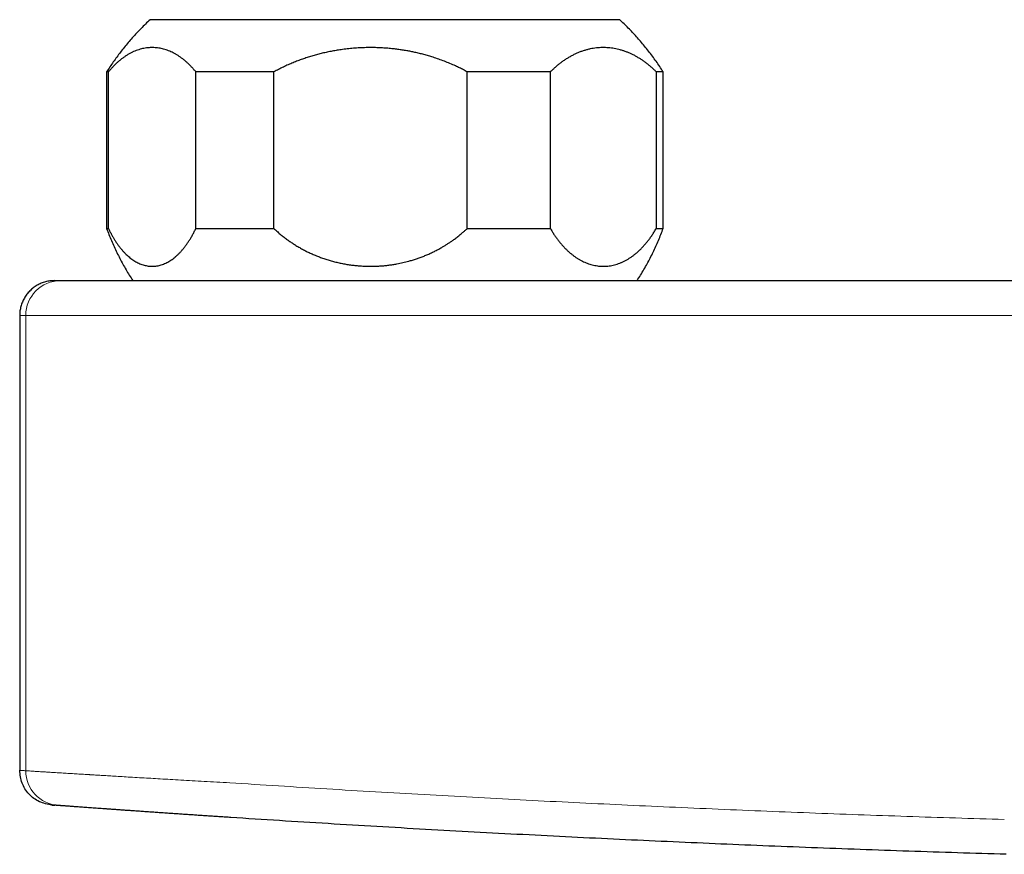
# Model space of a CAD drawing. Header units: millimetres. Extents: x 8 to 693, y 12 to 484.
# Tile 8 of 46: x 266 to 322, y 258 to 306. Entities that reach past the tile are written whole.
import ezdxf

# ---------------------------------------------------------------- set-up
doc = ezdxf.new("R2010")
doc.units = ezdxf.units.MM

msp = doc.modelspace()

# ---------------------------------------------------------------- linework, layer by layer
at = {"color": 7, "linetype": 'Continuous', "lineweight": 30}
for p, q in [((300, 305.942), (273, 305.942)), ((270.5, 302.942), (270.5, 293.942)), ((270.602, 302.942), (270.5, 302.942)), ((270.602, 293.942), (270.602, 302.942)), ((280.114, 302.942), (275.63, 302.942)), ((275.63, 293.942), (275.63, 302.942)), ((280.114, 293.942), (280.114, 302.942)), ((296.012, 302.942), (291.233, 302.942)), ((291.233, 293.942), (291.233, 302.942)), ((296.012, 293.942), (296.012, 302.942)), ((302.5, 302.942), (302.103, 302.942)), ((302.103, 302.942), (302.103, 293.942)), ((302.5, 293.942), (302.5, 302.942)), ((270.5, 293.942), (270.602, 293.942)), ((275.63, 293.942), (280.114, 293.942)), ((291.233, 293.942), (296.012, 293.942)), ((302.103, 293.942), (302.5, 293.942)), ((267.5, 290.942), (267.841, 290.942)), ((267.841, 290.942), (277.766, 290.942)), ((277.766, 290.942), (328.189, 290.942)), ((265.5, 288.942), (265.5, 262.798))]:
    msp.add_line(p, q, dxfattribs=at)
at = {"color": 252, "linetype": 'Continuous', "lineweight": 0}
for p, q in [((265.851, 288.942), (265.5, 288.942)), ((277.581, 288.942), (265.851, 288.942)), ((265.851, 288.942), (265.851, 262.773)), ((328.093, 288.942), (277.581, 288.942))]:
    msp.add_line(p, q, dxfattribs=at)
for centre, radius, start, end in [((267.846, 288.947), 1.995, 90.1456, 180.1423), ((267.845, 262.767), 1.994, 179.8247, 265.6523)]:
    msp.add_arc(centre, radius, start, end, dxfattribs=at)
at = {"color": 7, "linetype": 'Continuous', "lineweight": 30}
for points, knots in [([(273, 305.942), (272.911, 305.859), (272.733, 305.692), (272.474, 305.434), (272.221, 305.17), (271.975, 304.9), (271.735, 304.624), (271.506, 304.348), (271.289, 304.072), (271.082, 303.796), (270.881, 303.516), (270.686, 303.232), (270.562, 303.038), (270.5, 302.942)], [0, 0, 0, 0, 0.093333, 0.186666, 0.279999, 0.373332, 0.466666, 0.56, 0.648, 0.736, 0.824, 0.912, 1, 1, 1, 1]), ([(302.5, 302.942), (302.434, 303.044), (302.302, 303.249), (302.095, 303.551), (301.881, 303.847), (301.66, 304.138), (301.432, 304.424), (301.202, 304.698), (300.969, 304.962), (300.736, 305.216), (300.496, 305.464), (300.252, 305.706), (300.084, 305.863), (300, 305.942)], [0, 0, 0, 0, 0.093333, 0.186666, 0.279999, 0.373332, 0.466666, 0.56, 0.648, 0.736, 0.824, 0.912, 1, 1, 1, 1]), ([(275.63, 302.942), (275.59, 302.99), (275.509, 303.086), (275.386, 303.221), (275.262, 303.348), (275.135, 303.468), (275.007, 303.581), (274.876, 303.686), (274.743, 303.785), (274.607, 303.876), (274.471, 303.959), (274.333, 304.034), (274.195, 304.1), (274.056, 304.158), (273.917, 304.208), (273.778, 304.25), (273.638, 304.284), (273.497, 304.31), (273.356, 304.328), (273.215, 304.337), (273.075, 304.339), (272.933, 304.332), (272.788, 304.318), (272.641, 304.294), (272.495, 304.261), (272.348, 304.219), (272.2, 304.168), (272.051, 304.106), (271.903, 304.036), (271.756, 303.956), (271.609, 303.866), (271.464, 303.767), (271.322, 303.659), (271.188, 303.549), (271.063, 303.436), (270.945, 303.323), (270.829, 303.203), (270.715, 303.076), (270.64, 302.987), (270.602, 302.942)], [0, 0, 0, 0, 0.026202, 0.052415, 0.078628, 0.104831, 0.131243, 0.157655, 0.184648, 0.211661, 0.238683, 0.265706, 0.29272, 0.319714, 0.346572, 0.373439, 0.400306, 0.427164, 0.454209, 0.481255, 0.507932, 0.534609, 0.562673, 0.590747, 0.61882, 0.646883, 0.675749, 0.704626, 0.733503, 0.762368, 0.791478, 0.820589, 0.849229, 0.877869, 0.902287, 0.926718, 0.951152, 0.975582, 1, 1, 1, 1]), ([(291.233, 302.942), (291.159, 302.982), (291.011, 303.062), (290.785, 303.176), (290.529, 303.298), (290.241, 303.425), (289.921, 303.555), (289.597, 303.675), (289.292, 303.778), (289.008, 303.865), (288.745, 303.938), (288.48, 304.006), (288.226, 304.064), (287.983, 304.115), (287.744, 304.159), (287.496, 304.2), (287.24, 304.237), (286.964, 304.27), (286.67, 304.298), (286.357, 304.32), (286.043, 304.334), (285.729, 304.339), (285.4, 304.336), (285.055, 304.324), (284.695, 304.3), (284.336, 304.265), (284, 304.223), (283.689, 304.174), (283.4, 304.122), (283.114, 304.063), (282.833, 303.998), (282.558, 303.927), (282.289, 303.85), (282.021, 303.766), (281.753, 303.676), (281.486, 303.578), (281.215, 303.47), (280.939, 303.353), (280.66, 303.224), (280.385, 303.088), (280.205, 302.99), (280.114, 302.942)], [0, 0, 0, 0, 0.021818, 0.043639, 0.065456, 0.095271, 0.1251, 0.154929, 0.184744, 0.208313, 0.231888, 0.255464, 0.279032, 0.299373, 0.319714, 0.34208, 0.364449, 0.386815, 0.4139, 0.440999, 0.468102, 0.495201, 0.522286, 0.553428, 0.584585, 0.615741, 0.646882, 0.672148, 0.697421, 0.722693, 0.747958, 0.772081, 0.796207, 0.820329, 0.844872, 0.86942, 0.893963, 0.920467, 0.946982, 0.973496, 1, 1, 1, 1]), ([(302.103, 302.942), (302.054, 302.99), (301.956, 303.086), (301.807, 303.221), (301.656, 303.348), (301.503, 303.468), (301.348, 303.581), (301.189, 303.686), (301.028, 303.785), (300.864, 303.876), (300.698, 303.959), (300.532, 304.034), (300.364, 304.1), (300.196, 304.158), (300.028, 304.208), (299.859, 304.25), (299.689, 304.284), (299.519, 304.31), (299.348, 304.328), (299.177, 304.337), (299.007, 304.339), (298.835, 304.332), (298.66, 304.318), (298.482, 304.294), (298.305, 304.261), (298.127, 304.219), (297.948, 304.168), (297.767, 304.106), (297.588, 304.036), (297.41, 303.956), (297.232, 303.866), (297.057, 303.767), (296.884, 303.659), (296.722, 303.549), (296.57, 303.436), (296.428, 303.323), (296.287, 303.203), (296.149, 303.076), (296.058, 302.987), (296.012, 302.942)], [0, 0, 0, 0, 0.0262024, 0.0524151, 0.0786282, 0.1048312, 0.1312432, 0.1576554, 0.1846482, 0.2116605, 0.2386831, 0.2657064, 0.2927202, 0.3197141, 0.3465719, 0.3734389, 0.400306, 0.427164, 0.4542094, 0.4812547, 0.5079321, 0.5346095, 0.5626729, 0.5907465, 0.6188201, 0.6468833, 0.6757488, 0.704626, 0.7335028, 0.7623679, 0.7914783, 0.8205887, 0.8492288, 0.8778689, 0.9022872, 0.926718, 0.9511525, 0.9755824, 1, 1, 1, 1]), ([(270.5, 293.942), (270.544, 293.824), (270.632, 293.589), (270.776, 293.241), (270.927, 292.897), (271.087, 292.556), (271.255, 292.221), (271.43, 291.893), (271.612, 291.571), (271.801, 291.253), (271.934, 291.046), (272, 290.942)], [0, 0, 0, 0, 0.112, 0.224, 0.336, 0.448, 0.56, 0.67, 0.78, 0.89, 1, 1, 1, 1]), ([(270.602, 293.942), (270.63, 293.884), (270.687, 293.768), (270.775, 293.601), (270.865, 293.441), (270.958, 293.288), (271.054, 293.14), (271.152, 292.998), (271.254, 292.863), (271.358, 292.734), (271.464, 292.614), (271.571, 292.502), (271.679, 292.398), (271.787, 292.303), (271.897, 292.215), (272.009, 292.135), (272.122, 292.063), (272.237, 291.997), (272.354, 291.94), (272.472, 291.89), (272.59, 291.849), (272.711, 291.816), (272.833, 291.792), (272.956, 291.776), (273.08, 291.769), (273.203, 291.77), (273.328, 291.781), (273.454, 291.801), (273.58, 291.831), (273.706, 291.87), (273.832, 291.919), (273.956, 291.976), (274.078, 292.043), (274.199, 292.119), (274.32, 292.203), (274.438, 292.297), (274.556, 292.401), (274.674, 292.515), (274.791, 292.639), (274.906, 292.773), (275.019, 292.916), (275.129, 293.067), (275.235, 293.225), (275.338, 293.392), (275.439, 293.567), (275.537, 293.749), (275.599, 293.878), (275.63, 293.942)], [0, 0, 0, 0, 0.020902, 0.041822, 0.062749, 0.08367, 0.104573, 0.126074, 0.147593, 0.169118, 0.190638, 0.21214, 0.233268, 0.254413, 0.275564, 0.296709, 0.317838, 0.339514, 0.361207, 0.382905, 0.404598, 0.426275, 0.448639, 0.47102, 0.493408, 0.51579, 0.538154, 0.561142, 0.58415, 0.607164, 0.630171, 0.653159, 0.675921, 0.698703, 0.721491, 0.744272, 0.767034, 0.790504, 0.813997, 0.837497, 0.860989, 0.884459, 0.907552, 0.930668, 0.953792, 0.976908, 1, 1, 1, 1]), ([(280.114, 293.942), (280.173, 293.887), (280.29, 293.778), (280.471, 293.622), (280.657, 293.471), (280.842, 293.331), (281.024, 293.201), (281.204, 293.081), (281.395, 292.959), (281.599, 292.839), (281.815, 292.719), (282.035, 292.607), (282.262, 292.5), (282.496, 292.398), (282.737, 292.302), (282.981, 292.214), (283.228, 292.134), (283.478, 292.062), (283.733, 291.996), (283.991, 291.939), (284.251, 291.89), (284.512, 291.849), (284.771, 291.817), (285.029, 291.793), (285.285, 291.777), (285.541, 291.769), (285.789, 291.769), (286.028, 291.776), (286.259, 291.789), (286.49, 291.808), (286.722, 291.834), (286.954, 291.867), (287.166, 291.903), (287.358, 291.94), (287.53, 291.977), (287.699, 292.018), (287.886, 292.067), (288.09, 292.125), (288.311, 292.196), (288.531, 292.273), (288.75, 292.357), (288.967, 292.448), (289.183, 292.545), (289.397, 292.649), (289.609, 292.761), (289.801, 292.869), (289.972, 292.972), (290.123, 293.067), (290.271, 293.166), (290.431, 293.277), (290.605, 293.406), (290.79, 293.551), (290.956, 293.69), (291.103, 293.82), (291.19, 293.901), (291.233, 293.942)], [0, 0, 0, 0, 0.019574, 0.039157, 0.05874, 0.078314, 0.095991, 0.113671, 0.131347, 0.15154, 0.171743, 0.191946, 0.212139, 0.233336, 0.25455, 0.275769, 0.296983, 0.318181, 0.339788, 0.361411, 0.38304, 0.404663, 0.426271, 0.447214, 0.468167, 0.48912, 0.510063, 0.528965, 0.547871, 0.566774, 0.58594, 0.60511, 0.624276, 0.638716, 0.653155, 0.667326, 0.681497, 0.700474, 0.719456, 0.738433, 0.7577, 0.776972, 0.796239, 0.815808, 0.835381, 0.85495, 0.869703, 0.884457, 0.898824, 0.913191, 0.932446, 0.951705, 0.97096, 0.98548, 1, 1, 1, 1]), ([(296.012, 293.942), (296.046, 293.884), (296.115, 293.768), (296.221, 293.601), (296.331, 293.441), (296.443, 293.288), (296.559, 293.14), (296.679, 292.998), (296.802, 292.863), (296.928, 292.734), (297.056, 292.614), (297.186, 292.502), (297.316, 292.398), (297.448, 292.303), (297.581, 292.215), (297.716, 292.135), (297.853, 292.063), (297.993, 291.997), (298.134, 291.94), (298.277, 291.89), (298.421, 291.849), (298.566, 291.816), (298.714, 291.792), (298.864, 291.776), (299.013, 291.769), (299.163, 291.77), (299.314, 291.781), (299.467, 291.801), (299.62, 291.831), (299.772, 291.87), (299.924, 291.919), (300.074, 291.976), (300.223, 292.043), (300.37, 292.119), (300.515, 292.203), (300.659, 292.297), (300.802, 292.401), (300.945, 292.515), (301.087, 292.639), (301.226, 292.773), (301.362, 292.916), (301.495, 293.067), (301.624, 293.225), (301.749, 293.392), (301.871, 293.567), (301.989, 293.749), (302.065, 293.878), (302.103, 293.942)], [0, 0, 0, 0, 0.020902, 0.041822, 0.062749, 0.08367, 0.104573, 0.126074, 0.147593, 0.169118, 0.190638, 0.21214, 0.233268, 0.254413, 0.275564, 0.296709, 0.317838, 0.339514, 0.361207, 0.382905, 0.404598, 0.426275, 0.448639, 0.47102, 0.493408, 0.51579, 0.538154, 0.561142, 0.58415, 0.607164, 0.630171, 0.653159, 0.675921, 0.698703, 0.721491, 0.744272, 0.767034, 0.790504, 0.813997, 0.837497, 0.860989, 0.884459, 0.907552, 0.930668, 0.953792, 0.976908, 1, 1, 1, 1]), ([(301, 290.942), (301.068, 291.048), (301.203, 291.259), (301.395, 291.583), (301.58, 291.911), (301.756, 292.243), (301.923, 292.578), (302.081, 292.915), (302.23, 293.254), (302.37, 293.596), (302.457, 293.826), (302.5, 293.942)], [0, 0, 0, 0, 0.112, 0.2239997, 0.3359996, 0.4479997, 0.5599999, 0.6700001, 0.7800001, 0.8899999, 1, 1, 1, 1]), ([(267.351, 260.804), (267.356, 260.803), (267.364, 260.803), (267.381, 260.801), (267.387, 260.801)], [0, 0, 0, 0, 0.63698, 1, 1, 1, 1]), ([(267.395, 260.8), (267.398, 260.8), (267.408, 260.799), (267.433, 260.798), (267.468, 260.795), (267.498, 260.793), (267.512, 260.792)], [0, 0, 0, 0, 0.11934, 0.412844, 0.706387, 1, 1, 1, 1]), ([(267.694, 260.778), (267.67, 260.78), (267.621, 260.784), (267.559, 260.788), (267.504, 260.792), (267.465, 260.795), (267.447, 260.796), (267.441, 260.797)], [0, 0, 0, 0, 0.222964, 0.445832, 0.668633, 0.891394, 1, 1, 1, 1]), ([(277.635, 260.086), (277.534, 260.093), (277.333, 260.106), (277.031, 260.126), (276.731, 260.146), (276.433, 260.166), (276.135, 260.185), (275.841, 260.205), (275.539, 260.225), (275.231, 260.246), (274.917, 260.267), (274.606, 260.289), (274.299, 260.309), (273.99, 260.331), (273.679, 260.352), (273.367, 260.373), (273.061, 260.395), (272.76, 260.415), (272.465, 260.436), (272.181, 260.456), (271.908, 260.475), (271.647, 260.493), (271.393, 260.511), (271.144, 260.529), (270.91, 260.546), (270.69, 260.561), (270.483, 260.576), (270.282, 260.59), (270.088, 260.604), (269.9, 260.618), (269.718, 260.631), (269.538, 260.644), (269.361, 260.657), (269.186, 260.669), (269.02, 260.681), (268.863, 260.693), (268.719, 260.703), (268.588, 260.713), (268.468, 260.721), (268.356, 260.73), (268.253, 260.737), (268.157, 260.744), (268.068, 260.751), (267.985, 260.757), (267.908, 260.762), (267.839, 260.768), (267.78, 260.772), (267.73, 260.776), (267.706, 260.777), (267.694, 260.778)], [0, 0, 0, 0, 0.020097, 0.040165, 0.060217, 0.08027, 0.100339, 0.120439, 0.14043, 0.162341, 0.184234, 0.20613, 0.228047, 0.250005, 0.273262, 0.29648, 0.319684, 0.342897, 0.366142, 0.389506, 0.411545, 0.43356, 0.455574, 0.477605, 0.499676, 0.519728, 0.539758, 0.559782, 0.579815, 0.599873, 0.619971, 0.639979, 0.661914, 0.683832, 0.705753, 0.727698, 0.749686, 0.76968, 0.78964, 0.809581, 0.829517, 0.849464, 0.869437, 0.889545, 0.911661, 0.933743, 0.955813, 0.977892, 1, 1, 1, 1]), ([(322.223, 257.971), (321.29, 257.999), (319.423, 258.055), (316.623, 258.147), (313.824, 258.245), (311.025, 258.349), (308.244, 258.459), (305.479, 258.575), (302.732, 258.696), (299.985, 258.823), (297.219, 258.957), (294.436, 259.098), (291.634, 259.247), (288.833, 259.402), (286.033, 259.563), (283.233, 259.731), (280.434, 259.905), (278.568, 260.026), (277.635, 260.086)], [0, 0, 0, 0, 0.062664, 0.125332, 0.188006, 0.250686, 0.313372, 0.374946, 0.436527, 0.498116, 0.559714, 0.622578, 0.685453, 0.748338, 0.811235, 0.874144, 0.937065, 1, 1, 1, 1])]:
    msp.add_open_spline(points, degree=3, knots=knots, dxfattribs=at)
for points in [[(267.5, 290.942), (267.413, 290.939), (267.238, 290.932), (266.981, 290.879), (266.732, 290.795), (266.497, 290.679), (266.279, 290.533), (266.082, 290.36), (265.909, 290.163), (265.763, 289.945), (265.647, 289.709), (265.563, 289.461), (265.51, 289.204), (265.503, 289.029), (265.5, 288.942)], [(267.353, 260.803), (267.106, 260.849), (266.611, 260.94), (266.004, 261.408), (265.582, 262.049), (265.527, 262.548), (265.5, 262.798)]]:
    msp.add_open_spline(points, degree=3, dxfattribs=at)
at = {"color": 252, "linetype": 'Continuous', "lineweight": 0}
for points, knots in [([(265.5, 262.798), (265.502, 262.798), (265.505, 262.798), (265.528, 262.796), (265.564, 262.793), (265.614, 262.79), (265.679, 262.785), (265.756, 262.78), (265.819, 262.775), (265.851, 262.773)], [0, 0, 0, 0, 0.142522, 0.285155, 0.4279, 0.570757, 0.713726, 0.856807, 1, 1, 1, 1]), ([(265.851, 262.773), (265.878, 262.771), (265.932, 262.768), (266.06, 262.76), (266.227, 262.749), (266.434, 262.736), (266.683, 262.72), (266.959, 262.703), (267.255, 262.685), (267.563, 262.666), (267.903, 262.646), (268.257, 262.624), (268.624, 262.602), (268.983, 262.58), (269.245, 262.565), (269.395, 262.556), (269.442, 262.553), (269.49, 262.55), (269.538, 262.547), (269.586, 262.544), (269.716, 262.536), (269.94, 262.523), (270.274, 262.502), (270.645, 262.48), (271.055, 262.455), (271.506, 262.428), (272, 262.398), (272.514, 262.368), (273.044, 262.337), (273.587, 262.306), (274.166, 262.273), (274.781, 262.238), (275.431, 262.201), (276.117, 262.163), (276.837, 262.123), (277.33, 262.096), (277.581, 262.082)], [0, 0, 0, 0, 0.038808, 0.078139, 0.117994, 0.158372, 0.199276, 0.240704, 0.275912, 0.31149, 0.34744, 0.38376, 0.416031, 0.448589, 0.47748, 0.48128, 0.485083, 0.488891, 0.492703, 0.496518, 0.500337, 0.523473, 0.54854, 0.575539, 0.604469, 0.63533, 0.668123, 0.702847, 0.734816, 0.768263, 0.803189, 0.839594, 0.877478, 0.91684, 0.957681, 1, 1, 1, 1]), ([(277.581, 262.082), (278.511, 262.022), (280.372, 261.901), (283.164, 261.728), (285.956, 261.561), (288.749, 261.401), (291.525, 261.248), (294.285, 261.101), (297.028, 260.962), (299.771, 260.829), (302.533, 260.701), (305.314, 260.578), (308.113, 260.461), (310.913, 260.351), (313.713, 260.246), (316.512, 260.148), (319.312, 260.056), (321.178, 260), (322.111, 259.972)], [0, 0, 0, 0, 0.062857, 0.125694, 0.188511, 0.251309, 0.314089, 0.375729, 0.437352, 0.498958, 0.560547, 0.623375, 0.686187, 0.748982, 0.81176, 0.874522, 0.937269, 1, 1, 1, 1])]:
    msp.add_open_spline(points, degree=3, knots=knots, dxfattribs=at)

doc.saveas('drawing.dxf')
